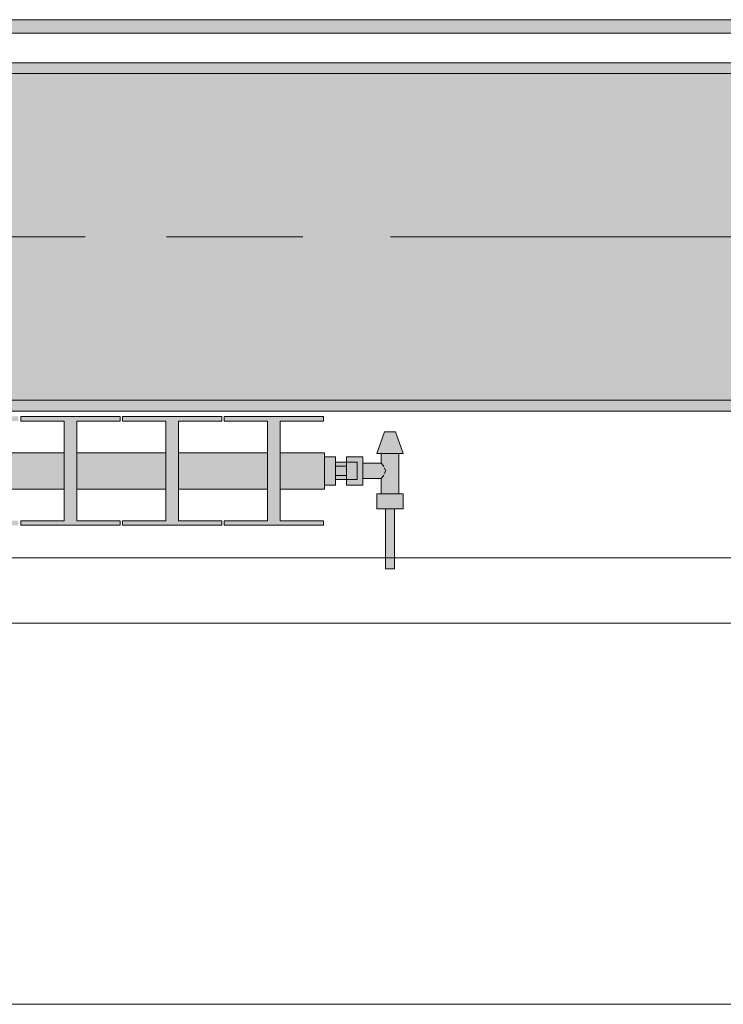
# Model space of a CAD drawing. Header units: metres. Extents: x -3.6 to 85.2, y -11 to 16.8.
# Tile 130 of 256: x 13.62 to 14.266, y -0.155 to 0.749. Entities that reach past the tile are written whole.
import ezdxf

# ---------------------------------------------------------------- set-up
doc = ezdxf.new("R2010")
doc.units = ezdxf.units.M
doc.header["$MEASUREMENT"] = 0
doc.linetypes.add('Achse', pattern=[0.2, 0.1, -0.05, 0, -0.05])
doc.linetypes.add('Strichlinie doppelt', pattern=[0.546806, 0.264583, -0.105833, 0.070556, -0.105833])
for name, color, linetype in [('451 - Universal.Achsen Raster', 7, 'Continuous'), ('604 - Struktur.Wand Aussen', 7, 'Continuous'), ('608 - Struktur.Träger', 7, 'Continuous'), ('801 - HKLSE.Heizung_ Klima_ Lüftung', 7, 'Continuous'), ('Neubau_653 - Abdeckung.TB Verkofferung', 7, 'Continuous')]:
    doc.layers.add(name, color=color, linetype=linetype)
pattern_1 = [(45, (0, 0), (-0.01767767, 0.01767767), [0, -0.025])]

msp = doc.modelspace()

# ---------------------------------------------------------------- hatches: boundary and pattern name
at = {"layer": '608 - Struktur.Träger', "linetype": 'Continuous', "lineweight": 0, "true_color": 0x000000}
h = msp.add_hatch(dxfattribs=at)
h.set_pattern_fill('Gips_0001', color=18, style=0, pattern_type=2)
h.set_pattern_definition(pattern_1)
h.paths.add_polyline_path([(11.48999, 0.70998), (11.48999, 0.69998), (14.76999, 0.69998), (14.76999, 0.70998)])
h = msp.add_hatch(dxfattribs=at)
h.set_pattern_fill('Beton__Stahlbeton_0001', color=18, style=0, pattern_type=2)
h.set_pattern_definition([(45, (0, 0), (-0.08485281, 0.08485281), []), (45, (-0.04243, 0.04243), (-0.08485281, 0.08485281), [0.09, -0.03])])
h.paths.add_polyline_path([(0.68999, 0.69998), (0.37999, 0.69998), (0.37999, 0.39998), (0.68999, 0.39998), (3.96999, 0.39998), (4.28999, 0.39998), (7.56999, 0.39998), (7.88999, 0.39998), (11.16999, 0.39998), (11.48999, 0.39998), (14.76999, 0.39998), (15.08999, 0.39998), (18.36999, 0.39998), (18.68999, 0.39998), (21.96999, 0.39998), (22.28999, 0.39998), (25.56999, 0.39998), (25.88999, 0.39998), (29.16999, 0.39998), (29.48999, 0.39998), (32.76999, 0.39998), (33.08999, 0.39998), (36.36999, 0.39998), (36.68999, 0.39998), (39.96999, 0.39998), (40.28999, 0.39998), (43.56999, 0.39998), (43.88999, 0.39998), (47.16999, 0.39998), (47.48999, 0.39998), (50.76999, 0.39998), (51.08999, 0.39998), (51.79999, 0.39998), (51.96999, 0.39998), (54.36999, 0.39998), (54.68999, 0.39998), (57.96999, 0.39998), (58.28999, 0.39998), (61.56999, 0.39998), (61.87999, 0.39998), (61.87999, 0.69998), (61.56999, 0.69998), (58.28999, 0.69998), (57.96999, 0.69998), (54.68999, 0.69998), (54.36999, 0.69998), (51.96999, 0.69998), (51.79999, 0.69998), (51.08999, 0.69998), (50.76999, 0.69998), (47.48999, 0.69998), (47.15998, 0.69998), (43.88999, 0.69998), (43.56999, 0.69998), (40.28999, 0.69998), (39.935, 0.69998), (36.68999, 0.69998), (36.36999, 0.69998), (33.08999, 0.69998), (32.76999, 0.69998), (29.48999, 0.69998), (29.16999, 0.69998), (25.88999, 0.69998), (25.56999, 0.69998), (22.28999, 0.69998), (21.96999, 0.69998), (18.68999, 0.69998), (18.36999, 0.69998), (15.08999, 0.69998), (14.76999, 0.69998), (11.48999, 0.69998), (11.16999, 0.69998), (7.88999, 0.69998), (7.56999, 0.69998), (4.28999, 0.69998), (3.96999, 0.69998)])
h = msp.add_hatch(dxfattribs=at)
h.set_pattern_fill('Gips_0001', color=18, style=0, pattern_type=2)
h.set_pattern_definition(pattern_1)
h.paths.add_polyline_path([(11.48999, 0.39998), (11.48999, 0.38998), (14.76999, 0.38998), (14.76999, 0.39998)])
at = {"layer": '801 - HKLSE.Heizung_ Klima_ Lüftung', "linetype": 'Continuous', "lineweight": 0, "true_color": 0x3a3a3a}
for points in [[(12.49999, 0.31833), (12.54082, 0.31833), (12.54082, 0.28917), (12.50116, 0.28917), (12.50116, 0.285), (12.59216, 0.285), (12.59216, 0.28917), (12.55249, 0.28917), (12.55249, 0.31833), (12.63416, 0.31833), (12.63416, 0.28917), (12.59449, 0.28917), (12.59449, 0.285), (12.68549, 0.285), (12.68549, 0.28917), (12.64582, 0.28917), (12.64582, 0.31833), (12.72749, 0.31833), (12.72749, 0.28917), (12.68782, 0.28917), (12.68782, 0.285), (12.77882, 0.285), (12.77882, 0.28917), (12.73916, 0.28917), (12.73916, 0.31833), (12.82082, 0.31833), (12.82082, 0.28917), (12.78116, 0.28917), (12.78116, 0.285), (12.87216, 0.285), (12.87216, 0.28917), (12.83249, 0.28917), (12.83249, 0.31833), (12.91416, 0.31833), (12.91416, 0.28917), (12.87449, 0.28917), (12.87449, 0.285), (12.96549, 0.285), (12.96549, 0.28917), (12.92582, 0.28917), (12.92582, 0.31833), (13.00749, 0.31833), (13.00749, 0.28917), (12.96782, 0.28917), (12.96782, 0.285), (13.05882, 0.285), (13.05882, 0.28917), (13.01916, 0.28917), (13.01916, 0.31833), (13.10082, 0.31833), (13.10082, 0.28917), (13.06116, 0.28917), (13.06116, 0.285), (13.15216, 0.285), (13.15216, 0.28917), (13.11249, 0.28917), (13.11249, 0.31833), (13.19416, 0.31833), (13.19416, 0.28917), (13.15449, 0.28917), (13.15449, 0.285), (13.24549, 0.285), (13.24549, 0.28917), (13.20582, 0.28917), (13.20582, 0.31833), (13.28749, 0.31833), (13.28749, 0.28917), (13.24782, 0.28917), (13.24782, 0.285), (13.33882, 0.285), (13.33882, 0.28917), (13.29916, 0.28917), (13.29916, 0.31833), (13.38082, 0.31833), (13.38082, 0.28917), (13.34116, 0.28917), (13.34116, 0.285), (13.43216, 0.285), (13.43216, 0.28917), (13.39249, 0.28917), (13.39249, 0.31833), (13.47416, 0.31833), (13.47416, 0.28917), (13.43449, 0.28917), (13.43449, 0.285), (13.52549, 0.285), (13.52549, 0.28917), (13.48582, 0.28917), (13.48582, 0.31833), (13.56749, 0.31833), (13.56749, 0.28917), (13.52782, 0.28917), (13.52782, 0.285), (13.61882, 0.285), (13.61882, 0.28917), (13.57916, 0.28917), (13.57916, 0.31833), (13.66082, 0.31833), (13.66082, 0.28917), (13.62116, 0.28917), (13.62116, 0.285), (13.71216, 0.285), (13.71216, 0.28917), (13.67249, 0.28917), (13.67249, 0.31833), (13.75416, 0.31833), (13.75416, 0.28917), (13.71449, 0.28917), (13.71449, 0.285), (13.80549, 0.285), (13.80549, 0.28917), (13.76582, 0.28917), (13.76582, 0.31833), (13.84749, 0.31833), (13.84749, 0.28917), (13.80782, 0.28917), (13.80782, 0.285), (13.89882, 0.285), (13.89882, 0.28917), (13.85916, 0.28917), (13.85916, 0.31833), (13.89999, 0.31833), (13.89999, 0.35167), (13.85916, 0.35167), (13.85916, 0.38083), (13.89882, 0.38083), (13.89882, 0.385), (13.80782, 0.385), (13.80782, 0.38083), (13.84749, 0.38083), (13.84749, 0.35167), (13.76582, 0.35167), (13.76582, 0.38083), (13.80549, 0.38083), (13.80549, 0.385), (13.71449, 0.385), (13.71449, 0.38083), (13.75416, 0.38083), (13.75416, 0.35167), (13.67249, 0.35167), (13.67249, 0.38083), (13.71216, 0.38083), (13.71216, 0.385), (13.62116, 0.385), (13.62116, 0.38083), (13.66082, 0.38083), (13.66082, 0.35167), (13.57916, 0.35167), (13.57916, 0.38083), (13.61882, 0.38083), (13.61882, 0.385), (13.52782, 0.385), (13.52782, 0.38083), (13.56749, 0.38083), (13.56749, 0.35167), (13.48582, 0.35167), (13.48582, 0.38083), (13.52549, 0.38083), (13.52549, 0.385), (13.43449, 0.385), (13.43449, 0.38083), (13.47416, 0.38083), (13.47416, 0.35167), (13.39249, 0.35167), (13.39249, 0.38083), (13.43216, 0.38083), (13.43216, 0.385), (13.34116, 0.385), (13.34116, 0.38083), (13.38082, 0.38083), (13.38082, 0.35167), (13.29916, 0.35167), (13.29916, 0.38083), (13.33882, 0.38083), (13.33882, 0.385), (13.24782, 0.385), (13.24782, 0.38083), (13.28749, 0.38083), (13.28749, 0.35167), (13.20582, 0.35167), (13.20582, 0.38083), (13.24549, 0.38083), (13.24549, 0.385), (13.15449, 0.385), (13.15449, 0.38083), (13.19416, 0.38083), (13.19416, 0.35167), (13.11249, 0.35167), (13.11249, 0.38083), (13.15216, 0.38083), (13.15216, 0.385), (13.06116, 0.385), (13.06116, 0.38083), (13.10082, 0.38083), (13.10082, 0.35167), (13.01916, 0.35167), (13.01916, 0.38083), (13.05882, 0.38083), (13.05882, 0.385), (12.96782, 0.385), (12.96782, 0.38083), (13.00749, 0.38083), (13.00749, 0.35167), (12.92582, 0.35167), (12.92582, 0.38083), (12.96549, 0.38083), (12.96549, 0.385), (12.87449, 0.385), (12.87449, 0.38083), (12.91416, 0.38083), (12.91416, 0.35167), (12.83249, 0.35167), (12.83249, 0.38083), (12.87216, 0.38083), (12.87216, 0.385), (12.78116, 0.385), (12.78116, 0.38083), (12.82082, 0.38083), (12.82082, 0.35167), (12.73916, 0.35167), (12.73916, 0.38083), (12.77882, 0.38083), (12.77882, 0.385), (12.68782, 0.385), (12.68782, 0.38083), (12.72749, 0.38083), (12.72749, 0.35167), (12.64582, 0.35167), (12.64582, 0.38083), (12.68549, 0.38083), (12.68549, 0.385), (12.59449, 0.385), (12.59449, 0.38083), (12.63416, 0.38083), (12.63416, 0.35167), (12.55249, 0.35167), (12.55249, 0.38083), (12.59216, 0.38083), (12.59216, 0.385), (12.50116, 0.385), (12.50116, 0.38083), (12.54082, 0.38083), (12.54082, 0.35167), (12.49999, 0.35167)], [(13.89999, 0.34799), (13.89999, 0.32201), (13.90999, 0.32201), (13.90999, 0.327), (13.91999, 0.327), (13.91999, 0.322), (13.93499, 0.322), (13.93499, 0.328), (13.95199, 0.328), (13.95199, 0.314), (13.94799, 0.314), (13.94799, 0.3), (13.95599, 0.3), (13.95599, 0.245), (13.96399, 0.245), (13.96399, 0.3), (13.97199, 0.3), (13.97199, 0.314), (13.96799, 0.314), (13.96799, 0.351), (13.97199, 0.351), (13.96499, 0.371), (13.95499, 0.371), (13.94799, 0.351), (13.95199, 0.351), (13.95199, 0.342), (13.93499, 0.342), (13.93499, 0.348), (13.91999, 0.348), (13.91999, 0.343), (13.90999, 0.343), (13.90999, 0.34799)]]:
    msp.add_hatch(color=250, dxfattribs=at).paths.add_polyline_path(points)
at = {"layer": 'Neubau_653 - Abdeckung.TB Verkofferung', "linetype": 'Continuous', "lineweight": 0, "true_color": 0x000000}
h = msp.add_hatch(dxfattribs=at)
h.set_pattern_fill('Gips_0001', color=18, style=0, pattern_type=2)
h.set_pattern_definition(pattern_1)
h.paths.add_polyline_path([(11.50499, 0.73698), (14.85997, 0.73698), (14.85997, 0.74948), (11.50499, 0.74948)])

# ---------------------------------------------------------------- linework, layer by layer
at = {"layer": '451 - Universal.Achsen Raster', "color": 160, "linetype": 'Strichlinie doppelt', "lineweight": 9, "true_color": 0x3232ff}
msp.add_line((64.93503, 0.54998), (-3.175, 0.54998), dxfattribs=at)
at = {"layer": '604 - Struktur.Wand Aussen', "color": 7, "linetype": 'Continuous', "lineweight": 13}
for p, q in [((14.32, 0.255), (11.92, 0.255)), ((11.92, -0.155), (14.32, -0.155))]:
    msp.add_line(p, q, dxfattribs=at)
at = {"layer": '608 - Struktur.Träger', "color": 7, "linetype": 'Continuous', "lineweight": 13}
for p, q in [((0.37999, 0.70998), (61.87999, 0.70998)), ((14.76999, 0.69998), (11.48999, 0.69998)), ((0.37999, 0.38998), (61.87999, 0.38998))]:
    msp.add_line(p, q, dxfattribs=at)
at = {"layer": '608 - Struktur.Träger', "color": 7, "linetype": 'Continuous', "lineweight": 5}
for p, q in [((14.76999, 0.70998), (11.48999, 0.70998)), ((14.76999, 0.38998), (11.48999, 0.38998))]:
    msp.add_line(p, q, dxfattribs=at)
at = {"layer": '608 - Struktur.Träger', "color": 7, "linetype": 'Achse', "lineweight": 9}
msp.add_line((0.37999, 0.54998), (61.87999, 0.54998), dxfattribs=at)
at = {"layer": '608 - Struktur.Träger', "color": 7, "linetype": 'Continuous', "lineweight": 13, "flags": 128}
msp.add_lwpolyline([(32.76999, 0.39998), (29.48999, 0.39998), (29.16999, 0.39998), (25.88999, 0.39998), (25.56999, 0.39998), (22.28999, 0.39998), (21.96999, 0.39998), (18.68999, 0.39998), (18.36999, 0.39998), (15.08999, 0.39998), (14.76999, 0.39998), (11.48999, 0.39998), (11.16999, 0.39998), (7.88999, 0.39998), (7.56999, 0.39998), (4.28999, 0.39998), (3.96999, 0.39998), (0.68999, 0.39998), (0.37999, 0.39998)], dxfattribs=at)
at = {"layer": '801 - HKLSE.Heizung_ Klima_ Lüftung', "color": 7, "linetype": 'Continuous', "lineweight": 5, "true_color": 0xebebeb}
for p, q in [((13.62116, 0.385), (13.71216, 0.385)), ((13.62116, 0.38083), (13.62116, 0.385)), ((13.62116, 0.385), (13.71216, 0.385)), ((13.62116, 0.38083), (13.62116, 0.385)), ((13.66082, 0.38083), (13.62116, 0.38083)), ((13.66082, 0.28917), (13.66082, 0.38083)), ((13.71216, 0.38083), (13.67249, 0.38083)), ((13.67249, 0.38083), (13.67249, 0.28917)), ((13.71216, 0.385), (13.71216, 0.38083)), ((13.71449, 0.385), (13.80549, 0.385)), ((13.71449, 0.38083), (13.71449, 0.385)), ((13.71449, 0.385), (13.80549, 0.385)), ((13.71449, 0.38083), (13.71449, 0.385)), ((13.75416, 0.38083), (13.71449, 0.38083)), ((13.75416, 0.28917), (13.75416, 0.38083)), ((13.80549, 0.38083), (13.76582, 0.38083)), ((13.76582, 0.38083), (13.76582, 0.28917)), ((13.80549, 0.385), (13.80549, 0.38083)), ((13.80549, 0.385), (13.80549, 0.38083)), ((13.80782, 0.385), (13.89882, 0.385)), ((13.80782, 0.38083), (13.80782, 0.385)), ((13.80782, 0.385), (13.89882, 0.385)), ((13.80782, 0.38083), (13.80782, 0.385)), ((13.84749, 0.38083), (13.80782, 0.38083)), ((13.84749, 0.28917), (13.84749, 0.38083)), ((13.89882, 0.38083), (13.85916, 0.38083)), ((13.85916, 0.38083), (13.85916, 0.28917)), ((13.89882, 0.385), (13.89882, 0.38083)), ((13.94799, 0.351), (13.95499, 0.371)), ((13.95499, 0.371), (13.95645, 0.371)), ((13.95645, 0.371), (13.95999, 0.371)), ((13.95999, 0.371), (13.96352, 0.371)), ((13.96352, 0.371), (13.96499, 0.371)), ((13.97199, 0.351), (13.96499, 0.371)), ((13.57916, 0.35167), (13.66082, 0.35167)), ((13.67249, 0.35167), (13.75416, 0.35167)), ((13.76582, 0.35167), (13.84749, 0.35167)), ((13.85916, 0.35167), (13.89999, 0.35167)), ((13.89999, 0.34679), (13.89999, 0.35167)), ((13.89999, 0.34799), (13.90999, 0.34799)), ((13.89999, 0.34799), (13.90999, 0.34799)), ((13.89999, 0.34799), (13.90999, 0.34799)), ((13.89999, 0.34799), (13.90999, 0.34799)), ((13.89999, 0.335), (13.89999, 0.34679)), ((13.90999, 0.335), (13.90999, 0.34799)), ((13.91999, 0.3415), (13.91999, 0.348)), ((13.91999, 0.348), (13.91999, 0.343)), ((13.93499, 0.348), (13.91999, 0.348)), ((13.93499, 0.3415), (13.93499, 0.348)), ((13.94799, 0.351), (13.9515, 0.351)), ((13.9515, 0.351), (13.95999, 0.351)), ((13.95199, 0.342), (13.95199, 0.351)), ((13.95999, 0.351), (13.96847, 0.351)), ((13.96799, 0.314), (13.96799, 0.351)), ((13.96847, 0.351), (13.97199, 0.351)), ((13.89999, 0.32321), (13.89999, 0.335)), ((13.91999, 0.343), (13.90999, 0.343)), ((13.90999, 0.33933), (13.91999, 0.33933)), ((13.90999, 0.32201), (13.90999, 0.335)), ((13.91999, 0.34066), (13.91999, 0.343)), ((13.91999, 0.343), (13.92999, 0.343)), ((13.91999, 0.34066), (13.91999, 0.343)), ((13.91999, 0.33933), (13.91999, 0.3415)), ((13.91999, 0.335), (13.91999, 0.34066)), ((13.91999, 0.33933), (13.91999, 0.34066)), ((13.91999, 0.335), (13.91999, 0.33933)), ((13.91999, 0.33067), (13.91999, 0.335)), ((13.91999, 0.32934), (13.91999, 0.335)), ((13.92999, 0.34066), (13.92999, 0.343)), ((13.92999, 0.335), (13.92999, 0.34066)), ((13.92999, 0.32934), (13.92999, 0.335)), ((13.95199, 0.342), (13.93499, 0.342)), ((13.93499, 0.3285), (13.93499, 0.3415)), ((13.9537, 0.33995), (13.95199, 0.342)), ((13.95422, 0.33889), (13.9537, 0.33995)), ((13.95612, 0.335), (13.95472, 0.33785)), ((13.95472, 0.33215), (13.95612, 0.335)), ((13.90999, 0.33067), (13.91999, 0.33067)), ((13.91999, 0.327), (13.90999, 0.327)), ((13.91999, 0.3285), (13.91999, 0.33067)), ((13.91999, 0.32934), (13.91999, 0.33067)), ((13.91999, 0.327), (13.91999, 0.32934)), ((13.91999, 0.327), (13.91999, 0.32934)), ((13.91999, 0.322), (13.91999, 0.3285)), ((13.91999, 0.327), (13.92999, 0.327)), ((13.91999, 0.327), (13.91999, 0.322)), ((13.92999, 0.327), (13.92999, 0.32934)), ((13.93499, 0.322), (13.93499, 0.3285)), ((13.95199, 0.328), (13.93499, 0.328)), ((13.95199, 0.328), (13.9537, 0.33005)), ((13.95199, 0.314), (13.95199, 0.328)), ((13.9537, 0.33005), (13.95422, 0.33111)), ((13.57916, 0.31833), (13.66082, 0.31833)), ((13.67249, 0.31833), (13.75416, 0.31833)), ((13.76582, 0.31833), (13.84749, 0.31833)), ((13.85916, 0.31833), (13.89999, 0.31833)), ((13.89999, 0.31833), (13.89999, 0.32321)), ((13.89999, 0.32201), (13.90999, 0.32201)), ((13.93499, 0.322), (13.91999, 0.322)), ((13.94799, 0.314), (13.95399, 0.314)), ((13.94799, 0.3), (13.94799, 0.314)), ((13.95399, 0.314), (13.96599, 0.314)), ((13.96599, 0.314), (13.97199, 0.314)), ((13.97199, 0.3), (13.97199, 0.314)), ((13.94799, 0.3), (13.95399, 0.3)), ((13.95399, 0.3), (13.96599, 0.3)), ((13.95599, 0.245), (13.95599, 0.3)), ((13.95599, 0.3), (13.95716, 0.3)), ((13.95716, 0.3), (13.95999, 0.3)), ((13.95999, 0.3), (13.96282, 0.3)), ((13.96282, 0.3), (13.96399, 0.3)), ((13.96399, 0.245), (13.96399, 0.3)), ((13.96599, 0.3), (13.97199, 0.3)), ((13.62116, 0.285), (13.62116, 0.28917)), ((13.62116, 0.285), (13.62116, 0.28917)), ((13.62116, 0.28917), (13.66082, 0.28917)), ((13.71216, 0.285), (13.62116, 0.285)), ((13.67249, 0.28917), (13.71216, 0.28917)), ((13.71216, 0.28917), (13.71216, 0.285)), ((13.71449, 0.285), (13.71449, 0.28917)), ((13.71449, 0.285), (13.71449, 0.28917)), ((13.71449, 0.28917), (13.75416, 0.28917)), ((13.80549, 0.285), (13.71449, 0.285)), ((13.76582, 0.28917), (13.80549, 0.28917)), ((13.80549, 0.28917), (13.80549, 0.285)), ((13.80549, 0.28917), (13.80549, 0.285)), ((13.80782, 0.285), (13.80782, 0.28917)), ((13.80782, 0.285), (13.80782, 0.28917)), ((13.80782, 0.28917), (13.84749, 0.28917)), ((13.89882, 0.285), (13.80782, 0.285)), ((13.85916, 0.28917), (13.89882, 0.28917)), ((13.89882, 0.28917), (13.89882, 0.285)), ((13.95599, 0.245), (13.95716, 0.245)), ((13.95716, 0.245), (13.95999, 0.245)), ((13.95999, 0.245), (13.96282, 0.245)), ((13.96282, 0.245), (13.96399, 0.245))]:
    msp.add_line(p, q, dxfattribs=at)
at = {"layer": 'Neubau_653 - Abdeckung.TB Verkofferung', "color": 1, "linetype": 'Continuous', "lineweight": 9}
for p, q in [((0.70249, 0.74948), (29.32999, 0.74948)), ((0.70249, 0.19498), (29.32999, 0.19498))]:
    msp.add_line(p, q, dxfattribs=at)
at = {"layer": 'Neubau_653 - Abdeckung.TB Verkofferung', "color": 1, "linetype": 'Continuous', "lineweight": 5}
for p, q in [((14.85997, 0.74948), (11.50499, 0.74948)), ((14.85997, 0.73698), (11.50499, 0.73698)), ((14.85997, 0.70998), (11.50499, 0.70998))]:
    msp.add_line(p, q, dxfattribs=at)

doc.saveas('drawing.dxf')
